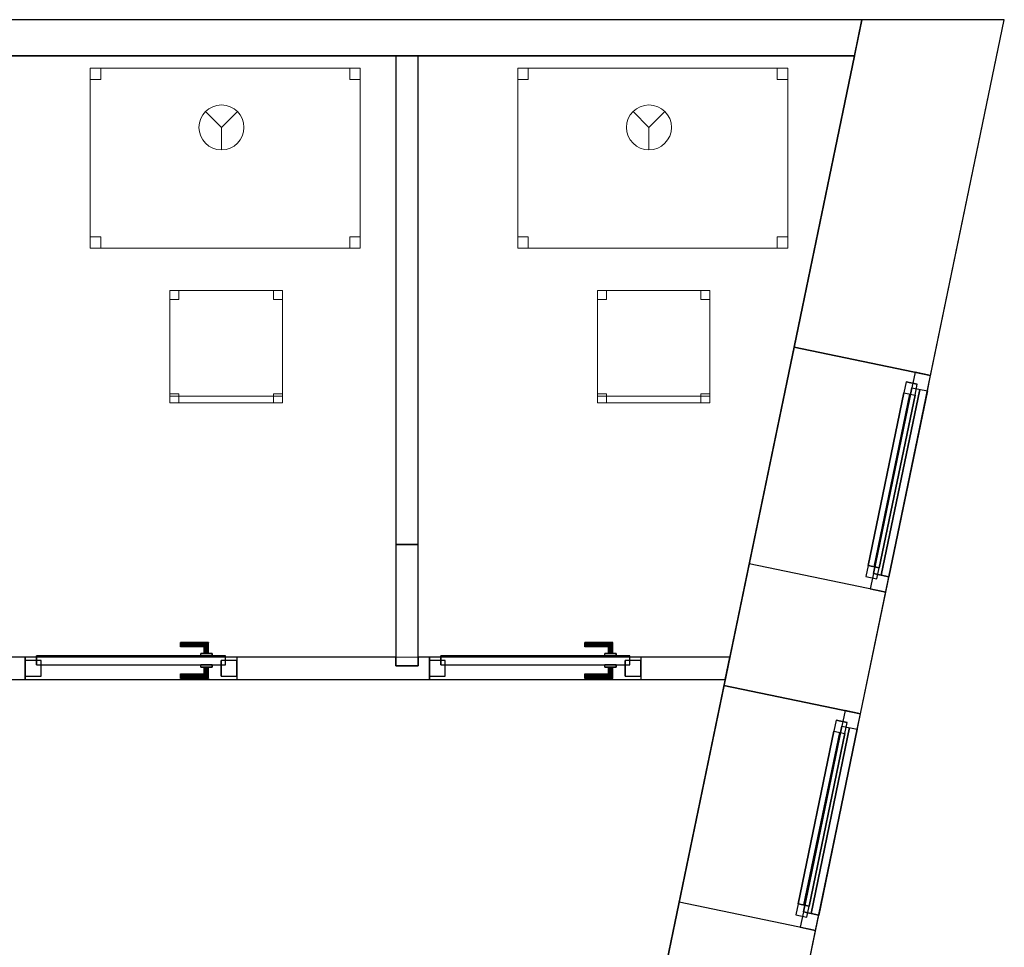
# Model space of a CAD drawing. Header units: metres. Extents: x 397.7 to 427.5, y 12.7 to 28.4.
# Tile 129 of 129: x 423.1 to 427.5, y 24.1 to 28.2. Entities that reach past the tile are written whole.
import ezdxf

# ---------------------------------------------------------------- set-up
doc = ezdxf.new("R2010")
doc.units = ezdxf.units.M
doc.layers.add('01_CARPINTERIA', color=5, linetype='Continuous', lineweight=25, true_color=0x0000ff)
doc.layers.add('01_SUELOS', color=7, linetype='Continuous', lineweight=25, true_color=0x007f00)
for name, color, linetype, lineweight in [('02_MOBILIARIO', 7, 'Continuous', 18), ('A-DETL-____-MBND', 7, 'Continuous', 18), ('A-DETL-GENF-OTLN', 7, 'Continuous', 18), ('A-GENM-____-OTLN', 7, 'Continuous', 18), ('A-WALL-____-MCUT', 7, 'Continuous', 25), ('A-WALL-____-OTLN', 7, 'Continuous', 25)]:
    doc.layers.add(name, color=color, linetype=linetype, lineweight=lineweight)

# ---------------------------------------------------------------- blocks, each defined once
blk = doc.blocks.new('Family - Cadira d_Oficina_P4-153699-07_PCI_P4')
at = {"layer": 'A-DETL-____-MBND', "color": 253, "true_color": 0xaaaaaa}
for p, q in [((0, 0.5), (0.5, 0.5)), ((0, 0), (0, 0.5)), ((0.5, 0.5), (0, 0.5)), ((0, 0.5), (0, 0)), ((0, 0.46), (0, 0.5)), ((0, 0.5), (0.04, 0.5)), ((0.04, 0.5), (0, 0.5)), ((0, 0.5), (0, 0.46)), ((0.04, 0.5), (0.04, 0.46)), ((0.04, 0.46), (0.04, 0.5)), ((0.46, 0.46), (0.46, 0.5)), ((0.46, 0.5), (0.5, 0.5)), ((0.5, 0.5), (0.46, 0.5)), ((0.46, 0.5), (0.46, 0.46)), ((0.5, 0.5), (0.5, 0.46)), ((0.5, 0.46), (0.5, 0.5)), ((0.5, 0.5), (0.5, 0)), ((0.5, 0), (0.5, 0.5)), ((0.04, 0.46), (0, 0.46)), ((0, 0.46), (0.04, 0.46)), ((0.5, 0.46), (0.46, 0.46)), ((0.46, 0.46), (0.5, 0.46)), ((0, 0), (0, 0.04)), ((0, 0.04), (0.04, 0.04)), ((0.04, 0.04), (0, 0.04)), ((0, 0.04), (0, 0)), ((0, 0), (0, 0.03)), ((0, 0.03), (0.5, 0.03)), ((0.5, 0.03), (0, 0.03)), ((0, 0.03), (0, 0)), ((0.5, 0), (0, 0)), ((0.04, 0), (0, 0)), ((0, 0), (0.04, 0)), ((0.04, 0.04), (0.04, 0)), ((0.04, 0), (0.04, 0.04)), ((0.46, 0), (0.46, 0.04)), ((0.46, 0.04), (0.5, 0.04)), ((0.5, 0.04), (0.46, 0.04)), ((0.46, 0.04), (0.46, 0)), ((0.5, 0), (0.46, 0)), ((0.5, 0.04), (0.5, 0)), ((0.5, 0), (0.5, 0.04)), ((0.5, 0.03), (0.5, 0)), ((0.5, 0), (0.5, 0.03)), ((0, 0), (0.5, 0)), ((0.5, 0), (0, 0)), ((0, 0), (0.5, 0)), ((0.46, 0), (0.5, 0))]:
    blk.add_line(p, q, dxfattribs=at)
blk = doc.blocks.new('Family - LONDR55-XX_ZZ-ARQ-CAA-M3D-Londres55-153852-07_PCI_P4')
at = {"layer": '01_CARPINTERIA', "color": 161, "true_color": 0xaaaaff}
for p, q in [((0.69, 0.1487), (0.69, 0.15)), ((0.69, 0.15), (0.69, 0.1487)), ((0.815, 0.15), (0.69, 0.15)), ((0.69, 0.145), (0.69, 0.1487)), ((0.69, 0.1487), (0.69, 0.145)), ((0.8137, 0.1487), (0.69, 0.1487)), ((0.8137, 0.1487), (0.69, 0.1487)), ((0.69, 0.14), (0.69, 0.145)), ((0.69, 0.145), (0.69, 0.14)), ((0.81, 0.145), (0.69, 0.145)), ((0.81, 0.145), (0.69, 0.145)), ((0.69, 0.135), (0.69, 0.14)), ((0.69, 0.14), (0.69, 0.135)), ((0.69, 0.14), (0.805, 0.14)), ((0.805, 0.14), (0.69, 0.14)), ((0.69, 0.135), (0.69, 0.1313)), ((0.69, 0.1313), (0.69, 0.135)), ((0.8, 0.135), (0.69, 0.135)), ((0.8, 0.135), (0.69, 0.135)), ((0.69, 0.1313), (0.69, 0.13)), ((0.69, 0.13), (0.69, 0.1313)), ((0.7963, 0.1313), (0.69, 0.1313)), ((0.7963, 0.1313), (0.69, 0.1313)), ((0.795, 0.13), (0.7963, 0.1313)), ((0.7963, 0.1313), (0.795, 0.13)), ((0.7963, 0.1313), (0.8, 0.135)), ((0.8, 0.135), (0.7963, 0.1313)), ((0.7963, 0.1), (0.7963, 0.1313)), ((0.7963, 0.1), (0.7963, 0.1313)), ((0.8, 0.135), (0.805, 0.14)), ((0.805, 0.14), (0.8, 0.135)), ((0.8, 0.1), (0.8, 0.135)), ((0.8, 0.1), (0.8, 0.135)), ((0.81, 0.145), (0.805, 0.14)), ((0.805, 0.14), (0.81, 0.145)), ((0.805, 0.14), (0.805, 0.1)), ((0.805, 0.1), (0.805, 0.14)), ((0.8137, 0.1487), (0.81, 0.145)), ((0.81, 0.145), (0.8137, 0.1487)), ((0.81, 0.1), (0.81, 0.145)), ((0.81, 0.1), (0.81, 0.145)), ((0.815, 0.15), (0.8137, 0.1487)), ((0.8137, 0.1487), (0.815, 0.15)), ((0.8137, 0.1), (0.8137, 0.1487)), ((0.8137, 0.1), (0.8137, 0.1487)), ((0.815, 0.1), (0.815, 0.15)), ((0.89, 0.09), (0.05, 0.09)), ((0.05, 0.09), (0.05, 0.05)), ((0.89, 0.09), (0.05, 0.09)), ((0.05, 0.05), (0.05, 0.09)), ((0.795, 0.13), (0.69, 0.13)), ((0.83, 0.1), (0.78, 0.1)), ((0.78, 0.1), (0.83, 0.1)), ((0.78, 0.09), (0.78, 0.1)), ((0.78, 0.09), (0.78, 0.1)), ((0.83, 0.09), (0.78, 0.09)), ((0.78, 0.09), (0.83, 0.09)), ((0.795, 0.1), (0.795, 0.13)), ((0.7963, 0.1), (0.795, 0.1)), ((0.795, 0.1), (0.7963, 0.1)), ((0.8, 0.1), (0.7963, 0.1)), ((0.7963, 0.1), (0.8, 0.1)), ((0.805, 0.1), (0.8, 0.1)), ((0.8, 0.1), (0.805, 0.1)), ((0.81, 0.1), (0.805, 0.1)), ((0.805, 0.1), (0.81, 0.1)), ((0.81, 0.1), (0.8137, 0.1)), ((0.8137, 0.1), (0.81, 0.1)), ((0.8137, 0.1), (0.815, 0.1)), ((0.815, 0.1), (0.8137, 0.1)), ((0.83, 0.09), (0.83, 0.1)), ((0.83, 0.1), (0.83, 0.09)), ((0.89, 0.05), (0.89, 0.09)), ((0.89, 0.05), (0.89, 0.09)), ((0.07, 0.07), (0, 0.07)), ((0, 0.07), (0, 0)), ((0.07, 0.07), (0, 0.07)), ((0, 0), (0, 0.07)), ((0.05, 0.05), (0.89, 0.05)), ((0.05, 0.05), (0.89, 0.05)), ((0.07, 0), (0.07, 0.07)), ((0.07, 0), (0.07, 0.07)), ((0.78, 0.05), (0.83, 0.05)), ((0.83, 0.05), (0.78, 0.05)), ((0.78, 0.04), (0.78, 0.05)), ((0.78, 0.04), (0.78, 0.05)), ((0.83, 0.04), (0.83, 0.05)), ((0.83, 0.05), (0.83, 0.04)), ((0.94, 0.07), (0.87, 0.07)), ((0.87, 0.07), (0.87, 0)), ((0.94, 0.07), (0.87, 0.07)), ((0.87, 0), (0.87, 0.07)), ((0.94, 0), (0.94, 0.07)), ((0.94, 0), (0.94, 0.07)), ((0, 0), (0.07, 0)), ((0, 0), (0.07, 0)), ((0.69, 0.0087), (0.69, 0.01)), ((0.69, 0.01), (0.69, 0.0087)), ((0.69, 0.01), (0.795, 0.01)), ((0.69, 0.005), (0.69, 0.0087)), ((0.69, 0.0087), (0.69, 0.005)), ((0.69, 0.0087), (0.7963, 0.0087)), ((0.69, 0.0087), (0.7963, 0.0087)), ((0.69, 0), (0.69, 0.005)), ((0.69, 0.005), (0.69, 0)), ((0.69, 0.005), (0.8, 0.005)), ((0.69, 0.005), (0.8, 0.005)), ((0.69, -0.005), (0.69, 0)), ((0.69, 0), (0.69, -0.005)), ((0.805, 0), (0.69, 0)), ((0.69, 0), (0.805, 0)), ((0.78, 0.04), (0.83, 0.04)), ((0.83, 0.04), (0.78, 0.04)), ((0.7963, 0.04), (0.795, 0.04)), ((0.795, 0.04), (0.7963, 0.04)), ((0.795, 0.01), (0.795, 0.04)), ((0.7963, 0.0087), (0.795, 0.01)), ((0.795, 0.01), (0.7963, 0.0087)), ((0.8, 0.04), (0.7963, 0.04)), ((0.7963, 0.04), (0.8, 0.04)), ((0.7963, 0.0087), (0.7963, 0.04)), ((0.7963, 0.0087), (0.7963, 0.04)), ((0.8, 0.005), (0.7963, 0.0087)), ((0.7963, 0.0087), (0.8, 0.005)), ((0.8, 0.04), (0.805, 0.04)), ((0.805, 0.04), (0.8, 0.04)), ((0.8, 0.005), (0.8, 0.04)), ((0.8, 0.005), (0.8, 0.04)), ((0.805, 0), (0.8, 0.005)), ((0.8, 0.005), (0.805, 0)), ((0.805, 0.04), (0.81, 0.04)), ((0.81, 0.04), (0.805, 0.04)), ((0.805, 0.04), (0.805, 0)), ((0.805, 0), (0.805, 0.04)), ((0.805, 0), (0.81, -0.005)), ((0.81, 0.04), (0.8137, 0.04)), ((0.8137, 0.04), (0.81, 0.04)), ((0.81, -0.005), (0.81, 0.04)), ((0.81, -0.005), (0.81, 0.04)), ((0.8137, 0.04), (0.815, 0.04)), ((0.815, 0.04), (0.8137, 0.04)), ((0.8137, -0.0087), (0.8137, 0.04)), ((0.8137, -0.0087), (0.8137, 0.04)), ((0.815, -0.01), (0.815, 0.04)), ((0.87, 0), (0.94, 0)), ((0.87, 0), (0.94, 0)), ((0.69, -0.005), (0.69, -0.0087)), ((0.69, -0.0087), (0.69, -0.005)), ((0.69, -0.005), (0.81, -0.005)), ((0.69, -0.005), (0.81, -0.005)), ((0.69, -0.0087), (0.69, -0.01)), ((0.69, -0.01), (0.69, -0.0087)), ((0.69, -0.0087), (0.8137, -0.0087)), ((0.69, -0.0087), (0.8137, -0.0087)), ((0.69, -0.01), (0.815, -0.01)), ((0.81, -0.005), (0.805, 0)), ((0.81, -0.005), (0.8137, -0.0087)), ((0.8137, -0.0087), (0.81, -0.005)), ((0.8137, -0.0087), (0.815, -0.01)), ((0.815, -0.01), (0.8137, -0.0087))]:
    blk.add_line(p, q, dxfattribs=at)
blk = doc.blocks.new('Family - Porta P4-153853-07_PCI_P4')
blk.add_blockref('Family - LONDR55-XX_ZZ-ARQ-CAA-M3D-Londres55-153852-07_PCI_P4', (0, 0))
blk = doc.blocks.new('Family - Evans P4-153868-07_PCI_P4')
at = {"layer": 'A-WALL-____-MCUT', "color": 253, "true_color": 0xaaaaaa}
for p, q in [((2.1724, 0.1), (0, 0.1)), ((0, 0.1), (0, 0)), ((2.1724, 0), (2.1724, 0.1)), ((0, 0), (2.1724, 0))]:
    blk.add_line(p, q, dxfattribs=at)
at = {"layer": 'A-WALL-____-OTLN', "color": 253, "true_color": 0xaaaaaa}
for p, q in [((2.1724, 0.1), (0, 0.1)), ((0, 0.1), (0, 0)), ((2.1724, 0), (2.1724, 0.1)), ((0, 0), (2.1724, 0))]:
    blk.add_line(p, q, dxfattribs=at)
at = {"layer": 'A-WALL-____-OTLN', "color": 253, "lineweight": 18, "true_color": 0xaaaaaa}
blk.add_line((0, 0), (2.1724, 0), dxfattribs=at)
blk = doc.blocks.new('Forma directa - LONDR55-XX_ZZ-ARQ-CAA-M3D-Londres55-153871-07_PCI_P4')
at = {"layer": '01_CARPINTERIA', "color": 161, "true_color": 0xaaaaff}
for p, q in [((0.1, 0.1), (0.05, 0.1)), ((0.05, 0.1), (0.05, 0.05)), ((0.1, 0.1), (0.05, 0.1)), ((0.05, 0.1), (0.05, 0.05)), ((0.1, 0.1), (0.883524, 0.1)), ((0.883524, 0.1), (0.1, 0.1)), ((0.1, 0.1), (0.1, 0.05)), ((0.1, 0.05), (0.1, 0.1)), ((0.1, 0.05), (0.1, 0.1)), ((0.1, 0.1), (0.1, 0.05)), ((0.883524, 0.1), (0.883524, 0.05)), ((0.883524, 0.1), (0.883524, 0.05)), ((0.933524, 0.1), (0.883524, 0.1)), ((0.883524, 0.1), (0.883524, 0.05)), ((0.933524, 0.1), (0.883524, 0.1)), ((0.883524, 0.1), (0.883524, 0.05)), ((0.933524, 0.05), (0.933524, 0.1)), ((0.933524, 0.1), (0.933524, 0.05)), ((0.07, 0.07), (0, 0.07)), ((0, 0.07), (0, 0)), ((0.07, 0.07), (0, 0.07)), ((0, 0.07), (0, 0)), ((0.05, 0.05), (0.1, 0.05)), ((0.05, 0.05), (0.1, 0.05)), ((0.07, 0), (0.07, 0.07)), ((0.07, 0.07), (0.07, 0)), ((0.07, 0.07), (0.913524, 0.07)), ((0.913524, 0.07), (0.07, 0.07)), ((0.07, 0.07), (0.07, 0)), ((0.07, 0), (0.07, 0.07)), ((0.883524, 0.075), (0.1, 0.075)), ((0.883524, 0.075), (0.1, 0.075)), ((0.1, 0.05), (0.883524, 0.05)), ((0.883524, 0.05), (0.1, 0.05)), ((0.883524, 0.05), (0.933524, 0.05)), ((0.883524, 0.05), (0.933524, 0.05)), ((0.983524, 0.07), (0.913524, 0.07)), ((0.913524, 0.07), (0.913524, 0)), ((0.983524, 0.07), (0.913524, 0.07)), ((0.913524, 0.07), (0.913524, 0)), ((0.913524, 0.07), (0.913524, 0)), ((0.913524, 0.07), (0.913524, 0)), ((0.983524, 0), (0.983524, 0.07)), ((0.983524, 0.07), (0.983524, 0)), ((0, 0), (0.07, 0)), ((0, 0), (0.07, 0)), ((0.913524, 0.035), (0.07, 0.035)), ((0.07, 0.035), (0.913524, 0.035)), ((0.07, 0), (0.913524, 0)), ((0.913524, 0), (0.07, 0)), ((0.913524, 0), (0.983524, 0)), ((0.913524, 0), (0.983524, 0))]:
    blk.add_line(p, q, dxfattribs=at)
blk = doc.blocks.new('Forma directa - Finestra P4-153872-07_PCI_P4')
blk.add_blockref('Forma directa - LONDR55-XX_ZZ-ARQ-CAA-M3D-Londres55-153871-07_PCI_P4', (0, 0))
blk = doc.blocks.new('Family - Façana sur-est P4-153955-07_PCI_P4')
at = {"layer": 'A-WALL-____-MCUT', "color": 253, "true_color": 0xaaaaaa}
for p, q in [((11.5798, 0.62), (9.9252, 0.62)), ((11.5798, 0), (11.5798, 0.62)), ((13.1156, 0.62), (12.5633, 0.62)), ((12.5633, 0.62), (12.5633, 0)), ((13.1156, 0), (13.1156, 0.62)), ((14.0991, 0.62), (14.0991, 0)), ((15.5861, 0.62), (14.0991, 0.62)), ((15.7146, 0), (15.5861, 0.62)), ((9.9252, 0), (11.5798, 0)), ((12.5633, 0), (13.1156, 0)), ((14.0991, 0), (15.7146, 0))]:
    blk.add_line(p, q, dxfattribs=at)
at = {"layer": 'A-WALL-____-OTLN', "color": 253, "true_color": 0xaaaaaa}
for p, q in [((15.5861, 0.62), (-0.1285, 0.62)), ((11.5798, 0), (11.5798, 0.62)), ((12.5633, 0.62), (11.5798, 0.62)), ((12.5633, 0), (12.5633, 0.62)), ((13.1156, 0), (13.1156, 0.62)), ((14.0991, 0.62), (13.1156, 0.62)), ((14.0991, 0), (14.0991, 0.62)), ((15.7146, 0), (15.5861, 0.62)), ((0, 0), (15.7146, 0)), ((11.5798, 0), (12.5633, 0)), ((13.1156, 0), (14.0991, 0))]:
    blk.add_line(p, q, dxfattribs=at)
at = {"layer": 'A-WALL-____-OTLN', "color": 253, "lineweight": 18, "true_color": 0xaaaaaa}
blk.add_line((0, 0), (15.7146, 0), dxfattribs=at)
blk = doc.blocks.new('Family - Vano finestra P4-153967-07_PCI_P4')
at = {"layer": 'A-GENM-____-OTLN', "color": 253, "true_color": 0xaaaaaa}
for p, q in [((426.233, 25.2683), (426.0334, 24.3053)), ((426.0334, 24.3053), (426.233, 25.2683)), ((426.8401, 25.1425), (426.233, 25.2683)), ((426.233, 25.2683), (426.8401, 25.1425)), ((426.6405, 24.1795), (426.8401, 25.1425)), ((426.8401, 25.1425), (426.6405, 24.1795)), ((426.0334, 24.3053), (426.6405, 24.1795)), ((426.0334, 24.3053), (426.6405, 24.1795))]:
    blk.add_line(p, q, dxfattribs=at)
blk = doc.blocks.new('Family - Vano finestra P4-153969-07_PCI_P4')
at = {"layer": 'A-GENM-____-OTLN', "color": 253, "true_color": 0xaaaaaa}
for p, q in [((426.5447, 26.7722), (426.3451, 25.8091)), ((426.3451, 25.8091), (426.5447, 26.7722)), ((427.1518, 26.6464), (426.5447, 26.7722)), ((426.5447, 26.7722), (427.1518, 26.6464)), ((426.9522, 25.6833), (427.1518, 26.6464)), ((427.1518, 26.6464), (426.9522, 25.6833)), ((426.3451, 25.8091), (426.9522, 25.6833)), ((426.3451, 25.8091), (426.9522, 25.6833))]:
    blk.add_line(p, q, dxfattribs=at)
blk = doc.blocks.new('Family - LONDR55-XX_ZZ-ARQ-CAA-M3D-Londres55-154006-07_PCI_P4')
at = {"layer": '01_CARPINTERIA', "color": 161, "true_color": 0xaaaaff}
for p, q in [((0.69, 0.1487), (0.69, 0.15)), ((0.69, 0.15), (0.69, 0.1487)), ((0.815, 0.15), (0.69, 0.15)), ((0.69, 0.145), (0.69, 0.1487)), ((0.69, 0.1487), (0.69, 0.145)), ((0.8137, 0.1487), (0.69, 0.1487)), ((0.8137, 0.1487), (0.69, 0.1487)), ((0.69, 0.14), (0.69, 0.145)), ((0.69, 0.145), (0.69, 0.14)), ((0.81, 0.145), (0.69, 0.145)), ((0.81, 0.145), (0.69, 0.145)), ((0.69, 0.135), (0.69, 0.14)), ((0.69, 0.14), (0.69, 0.135)), ((0.69, 0.14), (0.805, 0.14)), ((0.805, 0.14), (0.69, 0.14)), ((0.69, 0.135), (0.69, 0.1313)), ((0.69, 0.1313), (0.69, 0.135)), ((0.8, 0.135), (0.69, 0.135)), ((0.8, 0.135), (0.69, 0.135)), ((0.69, 0.1313), (0.69, 0.13)), ((0.69, 0.13), (0.69, 0.1313)), ((0.7963, 0.1313), (0.69, 0.1313)), ((0.7963, 0.1313), (0.69, 0.1313)), ((0.795, 0.13), (0.7963, 0.1313)), ((0.7963, 0.1313), (0.795, 0.13)), ((0.7963, 0.1313), (0.8, 0.135)), ((0.8, 0.135), (0.7963, 0.1313)), ((0.7963, 0.1), (0.7963, 0.1313)), ((0.7963, 0.1), (0.7963, 0.1313)), ((0.8, 0.135), (0.805, 0.14)), ((0.805, 0.14), (0.8, 0.135)), ((0.8, 0.1), (0.8, 0.135)), ((0.8, 0.1), (0.8, 0.135)), ((0.81, 0.145), (0.805, 0.14)), ((0.805, 0.14), (0.81, 0.145)), ((0.805, 0.14), (0.805, 0.1)), ((0.805, 0.1), (0.805, 0.14)), ((0.8137, 0.1487), (0.81, 0.145)), ((0.81, 0.145), (0.8137, 0.1487)), ((0.81, 0.1), (0.81, 0.145)), ((0.81, 0.1), (0.81, 0.145)), ((0.815, 0.15), (0.8137, 0.1487)), ((0.8137, 0.1487), (0.815, 0.15)), ((0.8137, 0.1), (0.8137, 0.1487)), ((0.8137, 0.1), (0.8137, 0.1487)), ((0.815, 0.1), (0.815, 0.15)), ((0.89, 0.09), (0.05, 0.09)), ((0.05, 0.09), (0.05, 0.05)), ((0.89, 0.09), (0.05, 0.09)), ((0.05, 0.05), (0.05, 0.09)), ((0.795, 0.13), (0.69, 0.13)), ((0.83, 0.1), (0.78, 0.1)), ((0.78, 0.1), (0.83, 0.1)), ((0.78, 0.09), (0.78, 0.1)), ((0.78, 0.09), (0.78, 0.1)), ((0.83, 0.09), (0.78, 0.09)), ((0.78, 0.09), (0.83, 0.09)), ((0.795, 0.1), (0.795, 0.13)), ((0.7963, 0.1), (0.795, 0.1)), ((0.795, 0.1), (0.7963, 0.1)), ((0.8, 0.1), (0.7963, 0.1)), ((0.7963, 0.1), (0.8, 0.1)), ((0.805, 0.1), (0.8, 0.1)), ((0.8, 0.1), (0.805, 0.1)), ((0.81, 0.1), (0.805, 0.1)), ((0.805, 0.1), (0.81, 0.1)), ((0.81, 0.1), (0.8137, 0.1)), ((0.8137, 0.1), (0.81, 0.1)), ((0.8137, 0.1), (0.815, 0.1)), ((0.815, 0.1), (0.8137, 0.1)), ((0.83, 0.09), (0.83, 0.1)), ((0.83, 0.1), (0.83, 0.09)), ((0.89, 0.05), (0.89, 0.09)), ((0.89, 0.05), (0.89, 0.09)), ((0.07, 0.07), (0, 0.07)), ((0, 0.07), (0, 0)), ((0.07, 0.07), (0, 0.07)), ((0, 0), (0, 0.07)), ((0.05, 0.05), (0.89, 0.05)), ((0.05, 0.05), (0.89, 0.05)), ((0.07, 0), (0.07, 0.07)), ((0.07, 0), (0.07, 0.07)), ((0.78, 0.05), (0.83, 0.05)), ((0.83, 0.05), (0.78, 0.05)), ((0.78, 0.04), (0.78, 0.05)), ((0.78, 0.04), (0.78, 0.05)), ((0.83, 0.04), (0.83, 0.05)), ((0.83, 0.05), (0.83, 0.04)), ((0.94, 0.07), (0.87, 0.07)), ((0.87, 0.07), (0.87, 0)), ((0.94, 0.07), (0.87, 0.07)), ((0.87, 0), (0.87, 0.07)), ((0.94, 0), (0.94, 0.07)), ((0.94, 0), (0.94, 0.07)), ((0, 0), (0.07, 0)), ((0, 0), (0.07, 0)), ((0.69, 0.0087), (0.69, 0.01)), ((0.69, 0.01), (0.69, 0.0087)), ((0.69, 0.01), (0.795, 0.01)), ((0.69, 0.005), (0.69, 0.0087)), ((0.69, 0.0087), (0.69, 0.005)), ((0.69, 0.0087), (0.7963, 0.0087)), ((0.69, 0.0087), (0.7963, 0.0087)), ((0.69, 0), (0.69, 0.005)), ((0.69, 0.005), (0.69, 0)), ((0.69, 0.005), (0.8, 0.005)), ((0.69, 0.005), (0.8, 0.005)), ((0.69, -0.005), (0.69, 0)), ((0.69, 0), (0.69, -0.005)), ((0.805, 0), (0.69, 0)), ((0.69, 0), (0.805, 0)), ((0.78, 0.04), (0.83, 0.04)), ((0.83, 0.04), (0.78, 0.04)), ((0.7963, 0.04), (0.795, 0.04)), ((0.795, 0.04), (0.7963, 0.04)), ((0.795, 0.01), (0.795, 0.04)), ((0.7963, 0.0087), (0.795, 0.01)), ((0.795, 0.01), (0.7963, 0.0087)), ((0.8, 0.04), (0.7963, 0.04)), ((0.7963, 0.04), (0.8, 0.04)), ((0.7963, 0.0087), (0.7963, 0.04)), ((0.7963, 0.0087), (0.7963, 0.04)), ((0.8, 0.005), (0.7963, 0.0087)), ((0.7963, 0.0087), (0.8, 0.005)), ((0.8, 0.04), (0.805, 0.04)), ((0.805, 0.04), (0.8, 0.04)), ((0.8, 0.005), (0.8, 0.04)), ((0.8, 0.005), (0.8, 0.04)), ((0.805, 0), (0.8, 0.005)), ((0.8, 0.005), (0.805, 0)), ((0.805, 0.04), (0.81, 0.04)), ((0.81, 0.04), (0.805, 0.04)), ((0.805, 0.04), (0.805, 0)), ((0.805, 0), (0.805, 0.04)), ((0.805, 0), (0.81, -0.005)), ((0.81, 0.04), (0.8137, 0.04)), ((0.8137, 0.04), (0.81, 0.04)), ((0.81, -0.005), (0.81, 0.04)), ((0.81, -0.005), (0.81, 0.04)), ((0.8137, 0.04), (0.815, 0.04)), ((0.815, 0.04), (0.8137, 0.04)), ((0.8137, -0.0087), (0.8137, 0.04)), ((0.8137, -0.0087), (0.8137, 0.04)), ((0.815, -0.01), (0.815, 0.04)), ((0.87, 0), (0.94, 0)), ((0.87, 0), (0.94, 0)), ((0.69, -0.005), (0.69, -0.0087)), ((0.69, -0.0087), (0.69, -0.005)), ((0.69, -0.005), (0.81, -0.005)), ((0.69, -0.005), (0.81, -0.005)), ((0.69, -0.0087), (0.69, -0.01)), ((0.69, -0.01), (0.69, -0.0087)), ((0.69, -0.0087), (0.8137, -0.0087)), ((0.69, -0.0087), (0.8137, -0.0087)), ((0.69, -0.01), (0.815, -0.01)), ((0.81, -0.005), (0.805, 0)), ((0.81, -0.005), (0.8137, -0.0087)), ((0.8137, -0.0087), (0.81, -0.005)), ((0.8137, -0.0087), (0.815, -0.01)), ((0.815, -0.01), (0.8137, -0.0087))]:
    blk.add_line(p, q, dxfattribs=at)
blk = doc.blocks.new('Family - Porta P4-154007-07_PCI_P4')
blk.add_blockref('Family - LONDR55-XX_ZZ-ARQ-CAA-M3D-Londres55-154006-07_PCI_P4', (0, 0))
blk = doc.blocks.new('Family - Taula 120X80_P4-154027-07_PCI_P4')
at = {"layer": 'A-DETL-____-MBND', "color": 253, "true_color": 0xaaaaaa}
for p, q in [((0, 0.7501), (0, 0.8001)), ((0, 0.8001), (0.0464, 0.8001)), ((0.0464, 0.8001), (0, 0.8001)), ((0, 0.8001), (0, 0.7501)), ((0, 0), (0, 0.8001)), ((0, 0.8001), (1.2, 0.8001)), ((1.2, 0.8001), (0, 0.8001)), ((0, 0.8001), (0, 0)), ((0.0464, 0.8001), (0.0464, 0.7501)), ((0.0464, 0.7501), (0.0464, 0.8001)), ((1.1536, 0.7501), (1.1536, 0.8001)), ((1.1536, 0.8001), (1.2, 0.8001)), ((1.2, 0.8001), (1.1536, 0.8001)), ((1.1536, 0.8001), (1.1536, 0.7501)), ((1.2, 0.8001), (1.2, 0.7501)), ((1.2, 0.7501), (1.2, 0.8001)), ((1.2, 0.8001), (1.2, 0)), ((1.2, 0), (1.2, 0.8001)), ((0.0464, 0.7501), (0, 0.7501)), ((0, 0.7501), (0.0464, 0.7501)), ((1.2, 0.7501), (1.1536, 0.7501)), ((1.1536, 0.7501), (1.2, 0.7501)), ((0, 0), (0, 0.05)), ((0, 0.05), (0.0464, 0.05)), ((0.0464, 0.05), (0, 0.05)), ((0, 0.05), (0, 0)), ((0.0464, 0.05), (0.0464, 0)), ((0.0464, 0), (0.0464, 0.05)), ((1.1536, 0), (1.1536, 0.05)), ((1.1536, 0.05), (1.2, 0.05)), ((1.2, 0.05), (1.1536, 0.05)), ((1.1536, 0.05), (1.1536, 0)), ((1.2, 0.05), (1.2, 0)), ((1.2, 0), (1.2, 0.05)), ((0.0464, 0), (0, 0)), ((0, 0), (0.0464, 0)), ((1.2, 0), (0, 0)), ((0, 0), (1.2, 0)), ((1.2, 0), (1.1536, 0)), ((1.1536, 0), (1.2, 0))]:
    blk.add_line(p, q, dxfattribs=at)
blk = doc.blocks.new('Family - Mampara P4-154096-07_PCI_P4')
at = {"layer": 'A-WALL-____-MCUT', "color": 253, "true_color": 0xaaaaaa}
for p, q in [((0.54, 0.1), (0, 0.1)), ((0, 0.1), (0, 0)), ((0.54, 0), (0.54, 0.1)), ((0, 0), (0.54, 0))]:
    blk.add_line(p, q, dxfattribs=at)
at = {"layer": 'A-WALL-____-OTLN', "color": 253, "true_color": 0xaaaaaa}
for p, q in [((0.54, 0.1), (0, 0.1)), ((0, 0.1), (0, 0)), ((0.54, 0), (0.54, 0.1)), ((0, 0), (0.54, 0))]:
    blk.add_line(p, q, dxfattribs=at)
at = {"layer": 'A-WALL-____-OTLN', "color": 253, "lineweight": 18, "true_color": 0xaaaaaa}
blk.add_line((0, 0), (0.54, 0), dxfattribs=at)
blk = doc.blocks.new('Family - Evans P4-154228-07_PCI_P4')
at = {"layer": 'A-WALL-____-MCUT', "color": 253, "true_color": 0xaaaaaa}
for p, q in [((0.0332, 0.16), (0, 0)), ((25.5877, 0.16), (0.0332, 0.16)), ((0, 0), (25.556, 0))]:
    blk.add_line(p, q, dxfattribs=at)
at = {"layer": 'A-WALL-____-OTLN', "color": 253, "true_color": 0xaaaaaa}
for p, q in [((0.0332, 0.16), (0, 0)), ((25.5877, 0.16), (0.0332, 0.16)), ((0, 0), (25.556, 0))]:
    blk.add_line(p, q, dxfattribs=at)
at = {"layer": 'A-WALL-____-OTLN', "color": 253, "lineweight": 18, "true_color": 0xaaaaaa}
blk.add_line((0, 0), (25.556, 0), dxfattribs=at)
blk = doc.blocks.new('Family - Taula 120X80_P4-154240-07_PCI_P4')
at = {"layer": 'A-DETL-____-MBND', "color": 253, "true_color": 0xaaaaaa}
for p, q in [((0, 0.7501), (0, 0.8001)), ((0, 0.8001), (0.0464, 0.8001)), ((0.0464, 0.8001), (0, 0.8001)), ((0, 0.8001), (0, 0.7501)), ((0, 0), (0, 0.8001)), ((0, 0.8001), (1.2, 0.8001)), ((1.2, 0.8001), (0, 0.8001)), ((0, 0.8001), (0, 0)), ((0.0464, 0.8001), (0.0464, 0.7501)), ((0.0464, 0.7501), (0.0464, 0.8001)), ((1.1536, 0.7501), (1.1536, 0.8001)), ((1.1536, 0.8001), (1.2, 0.8001)), ((1.2, 0.8001), (1.1536, 0.8001)), ((1.1536, 0.8001), (1.1536, 0.7501)), ((1.2, 0.8001), (1.2, 0.7501)), ((1.2, 0.7501), (1.2, 0.8001)), ((1.2, 0.8001), (1.2, 0)), ((1.2, 0), (1.2, 0.8001)), ((0.0464, 0.7501), (0, 0.7501)), ((0, 0.7501), (0.0464, 0.7501)), ((1.2, 0.7501), (1.1536, 0.7501)), ((1.1536, 0.7501), (1.2, 0.7501)), ((0, 0), (0, 0.05)), ((0, 0.05), (0.0464, 0.05)), ((0.0464, 0.05), (0, 0.05)), ((0, 0.05), (0, 0)), ((0.0464, 0.05), (0.0464, 0)), ((0.0464, 0), (0.0464, 0.05)), ((1.1536, 0), (1.1536, 0.05)), ((1.1536, 0.05), (1.2, 0.05)), ((1.2, 0.05), (1.1536, 0.05)), ((1.1536, 0.05), (1.1536, 0)), ((1.2, 0.05), (1.2, 0)), ((1.2, 0), (1.2, 0.05)), ((0.0464, 0), (0, 0)), ((0, 0), (0.0464, 0)), ((1.2, 0), (0, 0)), ((1.2, 0), (1.1536, 0)), ((1.1536, 0), (1.2, 0)), ((0, 0), (1.2, 0))]:
    blk.add_line(p, q, dxfattribs=at)
blk = doc.blocks.new('Family - Mampara P4-154284-07_PCI_P4')
at = {"layer": 'A-WALL-____-MCUT', "color": 253, "true_color": 0xaaaaaa}
for p, q in [((0.0207, 0.1), (0, 0)), ((0.3951, 0.1), (0.0207, 0.1)), ((0.3951, 0), (0.3951, 0.1)), ((1.3351, 0.1), (1.3351, 0)), ((2.1923, 0.1), (1.3351, 0.1)), ((2.1923, 0), (2.1923, 0.1)), ((3.1323, 0.1), (3.1323, 0)), ((3.9923, 0.1), (3.1323, 0.1)), ((3.9923, 0), (3.9923, 0.1)), ((4.9323, 0.1), (4.9323, 0)), ((4.9823, 0.1), (4.9323, 0.1)), ((4.9823, 0), (4.9823, 0.1)), ((0, 0), (0.3951, 0)), ((1.3351, 0), (1.3851, 0)), ((1.3851, 0), (1.3851, 0.0392)), ((1.3851, 0.0392), (1.4851, 0.0392)), ((1.4851, 0.0392), (1.4851, 0)), ((1.4851, 0), (2.1923, 0)), ((3.1323, 0), (3.9923, 0)), ((4.9323, 0), (4.9823, 0))]:
    blk.add_line(p, q, dxfattribs=at)
at = {"layer": 'A-WALL-____-OTLN', "color": 253, "true_color": 0xaaaaaa}
for p, q in [((0.0207, 0.1), (0, 0)), ((4.9823, 0.1), (0.0207, 0.1)), ((0.3951, 0), (0.3951, 0.1)), ((1.3351, 0.1), (0.3951, 0.1)), ((1.3351, 0), (1.3351, 0.1)), ((2.1923, 0), (2.1923, 0.1)), ((3.1323, 0.1), (2.1923, 0.1)), ((3.1323, 0), (3.1323, 0.1)), ((3.9923, 0), (3.9923, 0.1)), ((4.9323, 0.1), (3.9923, 0.1)), ((4.9323, 0), (4.9323, 0.1)), ((4.9823, 0), (4.9823, 0.1)), ((0, 0), (1.3851, 0)), ((0.3951, 0), (1.3351, 0)), ((1.3851, 0.0392), (1.4851, 0.0392)), ((1.3851, 0), (1.3851, 0.0392)), ((1.4851, 0.0392), (1.4851, 0)), ((1.4851, 0), (4.9823, 0)), ((2.1923, 0), (3.1323, 0)), ((3.9923, 0), (4.9323, 0))]:
    blk.add_line(p, q, dxfattribs=at)
at = {"layer": 'A-WALL-____-OTLN', "color": 253, "lineweight": 18, "true_color": 0xaaaaaa}
blk.add_line((0, 0), (4.9823, 0), dxfattribs=at)
blk = doc.blocks.new('Family - Vano porta P4-154288-07_PCI_P4')
at = {"layer": 'A-GENM-____-OTLN', "color": 253, "true_color": 0xaaaaaa}
for p, q in [((424.067, 25.395), (423.127, 25.395)), ((423.127, 25.395), (423.127, 25.295)), ((423.127, 25.395), (424.067, 25.395)), ((423.127, 25.295), (423.127, 25.395)), ((424.067, 25.295), (424.067, 25.395)), ((424.067, 25.295), (424.067, 25.395)), ((423.127, 25.295), (424.067, 25.295)), ((424.067, 25.295), (423.127, 25.295))]:
    blk.add_line(p, q, dxfattribs=at)
blk = doc.blocks.new('Family - Vano porta P4-154290-07_PCI_P4')
at = {"layer": 'A-GENM-____-OTLN', "color": 253, "true_color": 0xaaaaaa}
for p, q in [((425.8641, 25.395), (424.9241, 25.395)), ((424.9241, 25.395), (424.9241, 25.295)), ((424.9241, 25.395), (425.8641, 25.395)), ((424.9241, 25.295), (424.9241, 25.395)), ((425.8641, 25.295), (425.8641, 25.395)), ((425.8641, 25.295), (425.8641, 25.395)), ((424.9241, 25.295), (425.8641, 25.295)), ((425.8641, 25.295), (424.9241, 25.295))]:
    blk.add_line(p, q, dxfattribs=at)
blk = doc.blocks.new('Forma directa - Finestra P4-154365-07_PCI_P4')
blk.add_blockref('Forma directa - LONDR55-XX_ZZ-ARQ-CAA-M3D-Londres55-153871-07_PCI_P4', (0, 0))
blk = doc.blocks.new('Family - Cadira d_Oficina_P4-154457-07_PCI_P4')
at = {"layer": 'A-DETL-____-MBND', "color": 253, "true_color": 0xaaaaaa}
for p, q in [((0, 0.5), (0.5, 0.5)), ((0, 0), (0, 0.5)), ((0.5, 0.5), (0, 0.5)), ((0, 0.5), (0, 0)), ((0, 0.46), (0, 0.5)), ((0, 0.5), (0.04, 0.5)), ((0.04, 0.5), (0, 0.5)), ((0, 0.5), (0, 0.46)), ((0.04, 0.5), (0.04, 0.46)), ((0.04, 0.46), (0.04, 0.5)), ((0.46, 0.46), (0.46, 0.5)), ((0.46, 0.5), (0.5, 0.5)), ((0.5, 0.5), (0.46, 0.5)), ((0.46, 0.5), (0.46, 0.46)), ((0.5, 0.5), (0.5, 0)), ((0.5, 0), (0.5, 0.5)), ((0.5, 0.5), (0.5, 0.46)), ((0.5, 0.46), (0.5, 0.5)), ((0.04, 0.46), (0, 0.46)), ((0, 0.46), (0.04, 0.46)), ((0.5, 0.46), (0.46, 0.46)), ((0.46, 0.46), (0.5, 0.46)), ((0, 0), (0, 0.04)), ((0, 0.04), (0.04, 0.04)), ((0.04, 0.04), (0, 0.04)), ((0, 0.04), (0, 0)), ((0, 0), (0, 0.03)), ((0, 0.03), (0.5, 0.03)), ((0.5, 0.03), (0, 0.03)), ((0, 0.03), (0, 0)), ((0.04, 0), (0, 0)), ((0, 0), (0.04, 0)), ((0.5, 0), (0, 0)), ((0.04, 0.04), (0.04, 0)), ((0.04, 0), (0.04, 0.04)), ((0.46, 0), (0.46, 0.04)), ((0.46, 0.04), (0.5, 0.04)), ((0.5, 0.04), (0.46, 0.04)), ((0.46, 0.04), (0.46, 0)), ((0.5, 0), (0.46, 0)), ((0.5, 0.04), (0.5, 0)), ((0.5, 0), (0.5, 0.04)), ((0.5, 0.03), (0.5, 0)), ((0.5, 0), (0.5, 0.03)), ((0, 0), (0.5, 0)), ((0.5, 0), (0, 0)), ((0, 0), (0.5, 0)), ((0.46, 0), (0.5, 0))]:
    blk.add_line(p, q, dxfattribs=at)
blk = doc.blocks.new('Family - LONDR55-XX_ZZ-ARQ-CAA-M3D-Londres55-154484-07_PCI_P4')
at = {"layer": '01_SUELOS', "color": 9, "true_color": 0xaad4aa}
for p, q in [((28.518, 14.9576), (22.9818, 14.9576)), ((22.9818, 14.9576), (28.518, 14.9576)), ((25.4182, 0), (28.518, 14.9576)), ((28.518, 14.9576), (25.4182, 0))]:
    blk.add_line(p, q, dxfattribs=at)
blk = doc.blocks.new('LONDR55-XX_ZZ-ARQ-CAA-M3D-Londres55_ifc-1-07_PCI_P4')
at = {"layer": '01_CARPINTERIA', "color": 253, "lineweight": 18, "true_color": 0xaaaaaa}
for name, p, rotation in [('Forma directa - Finestra P4-153872-07_PCI_P4', (426.9522, 25.6833), 78.29179146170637), ('Forma directa - Finestra P4-154365-07_PCI_P4', (426.6405, 24.1795), 78.29179146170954)]:
    blk.add_blockref(name, p, dxfattribs=dict(at, rotation=rotation))
for name, p in [('Family - Porta P4-153853-07_PCI_P4', (423.127, 25.31)), ('Family - Porta P4-154007-07_PCI_P4', (424.9241, 25.31))]:
    blk.add_blockref(name, p, dxfattribs=at)
at = {"layer": '01_SUELOS', "color": 253, "lineweight": 18, "true_color": 0xaaaaaa}
blk.add_blockref('Family - LONDR55-XX_ZZ-ARQ-CAA-M3D-Londres55-154484-07_PCI_P4', (398.2952, 13.1106), dxfattribs=at)
at = {"layer": '02_MOBILIARIO', "color": 253, "lineweight": 18, "true_color": 0xaaaaaa}
for name, p in [('Family - Taula 120X80_P4-154240-07_PCI_P4', (423.4158, 27.2125)), ('Family - Taula 120X80_P4-154027-07_PCI_P4', (425.3165, 27.2125)), ('Family - Cadira d_Oficina_P4-153699-07_PCI_P4', (423.7701, 26.5243)), ('Family - Cadira d_Oficina_P4-154457-07_PCI_P4', (425.6707, 26.5243))]:
    blk.add_blockref(name, p, dxfattribs=at)
at = {"layer": 'A-GENM-____-OTLN', "color": 253, "lineweight": 18, "true_color": 0xaaaaaa}
for name in ['Family - Vano finestra P4-153969-07_PCI_P4', 'Family - Vano porta P4-154288-07_PCI_P4', 'Family - Vano porta P4-154290-07_PCI_P4', 'Family - Vano finestra P4-153967-07_PCI_P4']:
    blk.add_blockref(name, (0, 0), dxfattribs=at)
at = {"layer": 'A-WALL-____-OTLN', "color": 253, "lineweight": 18, "true_color": 0xaaaaaa}
for name, p, rotation in [('Family - Façana sur-est P4-153955-07_PCI_P4', (424.2907, 12.8406), 78.29179146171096), ('Family - Evans P4-154228-07_PCI_P4', (426.8464, 28.2282), 180), ('Family - Evans P4-153868-07_PCI_P4', (424.8741, 25.8958), 90), ('Family - Mampara P4-154096-07_PCI_P4', (424.8741, 25.3558), 90), ('Family - Mampara P4-154284-07_PCI_P4', (426.2592, 25.395), 180)]:
    blk.add_blockref(name, p, dxfattribs=dict(at, rotation=rotation))
blk = doc.blocks.new('ZYR_12_01_08 Detectors - 01 Detector Òptic-539619-07_PCI_P4')
at = {"layer": 'A-DETL-GENF-OTLN', "color": 1, "true_color": 0xff0000}
for q in [(-0.0707, 0.0707), (0.0707, 0.0707), (0, -0.1)]:
    blk.add_line((0, 0), q, dxfattribs=at)
blk.add_circle((0, 0), 0.1, dxfattribs=at)

msp = doc.modelspace()

# ---------------------------------------------------------------- block references
at = {"lineweight": 5}
msp.add_blockref('LONDR55-XX_ZZ-ARQ-CAA-M3D-Londres55_ifc-1-07_PCI_P4', (0, 0), dxfattribs=at)
at = {"layer": 'A-DETL-GENF-OTLN', "color": 1, "true_color": 0xff0000}
for p in [(423.9991, 27.7494), (425.8998, 27.7494)]:
    msp.add_blockref('ZYR_12_01_08 Detectors - 01 Detector Òptic-539619-07_PCI_P4', p, dxfattribs=at)

doc.saveas('drawing.dxf')
